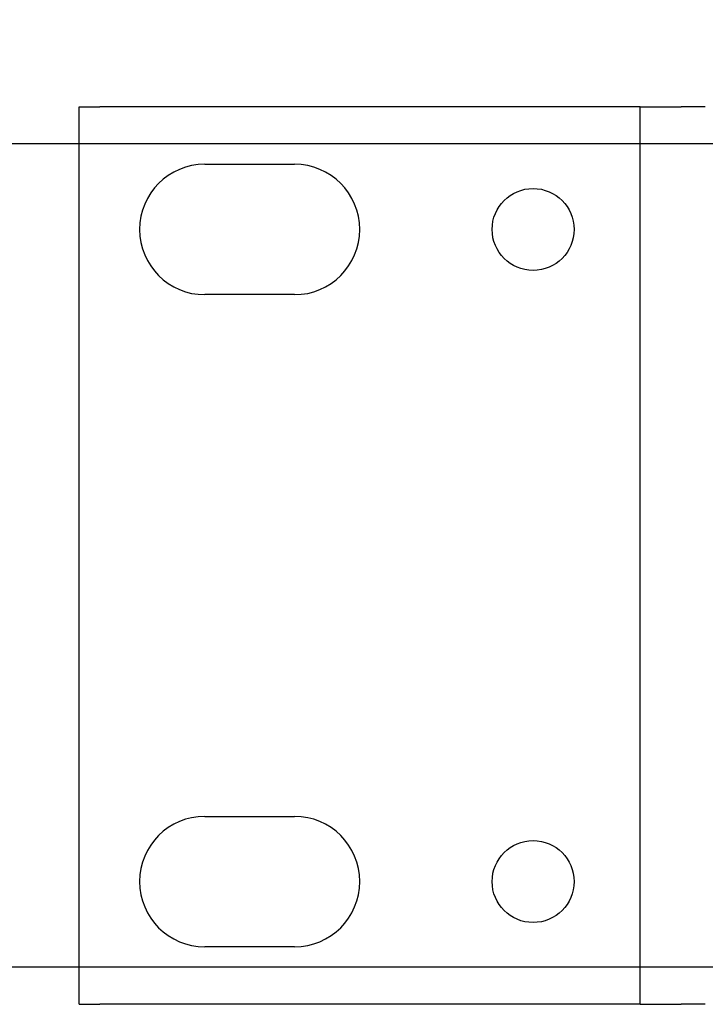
# Model space of a CAD drawing. Header units: millimetres. Extents: x 56 to 1798, y 64 to 1375.
# Tile 5 of 71: x 199 to 233, y 1197 to 1245. Entities that reach past the tile are written whole.
import ezdxf

# ---------------------------------------------------------------- set-up
doc = ezdxf.new("R2010")
doc.units = ezdxf.units.MM
doc.header["$LTSCALE"] = 6.666667
doc.layers.add('Dimension (ANSI)', color=7, linetype='Continuous', lineweight=25)
doc.layers.add('Visible (ANSI)', color=7, linetype='Continuous', lineweight=25)
doc.styles.add('Note Text (ANSI)', font='tahoma.ttf')
doc.dimstyles.new('Default - mm (ANSI)', dxfattribs={"dimscale": 6.666667, "dimtxt": 1.75, "dimasz": 1.5, "dimexe": 2, "dimexo": 1, "dimgap": 0.8, "dimtad": 0, "dimtih": 1, "dimtoh": 1, "dimrnd": 1e-08, "dimzin": 0, "dimdsep": 46, "dimtxsty": 'Note Text (ANSI)', "dimblk": 'Filled-2', "dimcen": 0.09, "dimdle": 10, "dimclrd": 256, "dimclre": 256, "dimclrt": 256, "dimadec": 1, "dimazin": 0, "dimtfac": 1.741714, "dimtofl": 0, "dimtmove": 0, "dimatfit": 3, "dimldrblk": 'Filled-1', "dimfxl": 1, "dimtolj": 1, "dimtzin": 0, "dimlwd": -1, "dimlwe": -1, "dimarcsym": 0})

# ---------------------------------------------------------------- blocks, each defined once
blk = doc.blocks.new('Filled-2')
at = {"color": 0}
for p, q in [((0, 0), (-1, 0.1667)), ((-1, 0.1667), (-1, -0.1667)), ((-1, 0), (0, 0)), ((-1, -0.1667), (0, 0))]:
    blk.add_line(p, q, dxfattribs=at)
at = {"color": 0, "flags": 128}
blk.add_lwpolyline([(-1, -0.1667), (0, 0), (-1, 0.1667), (-1, -0.1667)], dxfattribs=at)
at = {"color": 0}
blk.add_solid([(-1, -0.1667), (0, 0), (-1, 0.1667), (-1, -0.1667)], dxfattribs=at)
blk = doc.blocks.new('*D13')
at = {"layer": 'Defpoints', "color": 0, "transparency": 16777216}
for p in [(239.669, 1239.345), (68.937, 1199.264), (239.669, 1199.264)]:
    blk.add_point(p, dxfattribs=at)
at = {"layer": 'Dimension (ANSI)', "transparency": 16777216}
for p, q in [((68.937, 1239.345), (68.937, 1280.12)), ((68.937, 1280.12), (78.937, 1280.12)), ((233.002, 1239.345), (55.603, 1239.345)), ((68.937, 1209.264), (68.937, 1229.345)), ((233.002, 1199.264), (55.603, 1199.264))]:
    blk.add_line(p, q, dxfattribs=at)
at = {"layer": 'Dimension (ANSI)', "transparency": 16777216, "xscale": 10, "yscale": 10, "zscale": 10}
for p, rotation in [((68.937, 1239.345), 90), ((68.937, 1199.264), 270)]:
    blk.add_blockref('Filled-2', p, dxfattribs=dict(at, rotation=rotation))
at = {"layer": 'Dimension (ANSI)', "transparency": 16777216, "char_height": 11.66667, "attachment_point": 5, "style": 'Note Text (ANSI)'}
for s, insert in [('\\A1; 40.08 mm', (122.208, 1291.553)), ('\\A1;[1.578 in]', (122.208, 1267.155))]:
    blk.add_mtext(s, dxfattribs=dict(at, insert=insert))
blk = doc.blocks.new('Filled-1')
at = {"color": 0}
for p, q in [((0, 0), (-1, 0.3333)), ((-1, 0.3333), (-1, -0.3333)), ((-1, 0), (0, 0)), ((-1, -0.3333), (0, 0))]:
    blk.add_line(p, q, dxfattribs=at)
at = {"color": 0, "flags": 128}
blk.add_lwpolyline([(-1, -0.3333), (0, 0), (-1, 0.3333), (-1, -0.3333)], dxfattribs=at)
at = {"color": 0}
blk.add_solid([(-1, -0.3333), (0, 0), (-1, 0.3333), (-1, -0.3333)], dxfattribs=at)

msp = doc.modelspace()

# ---------------------------------------------------------------- linework, layer by layer
at = {"layer": 'Visible (ANSI)'}
for p, q in [((202.0845, 1241.1543), (203.0845, 1241.1543)), ((202.0845, 1197.4543), (202.0845, 1241.1543)), ((228.3895, 1241.1543), (203.0845, 1241.1543)), ((229.3895, 1241.1543), (228.3895, 1241.1543)), ((229.3895, 1241.1543), (231.3895, 1241.1543)), ((229.3895, 1197.4543), (229.3895, 1241.1543)), ((232.5645, 1241.1543), (231.3895, 1241.1543)), ((232.5645, 1241.1483), (232.5645, 1241.1543)), ((208.1995, 1238.3543), (212.5695, 1238.3543)), ((212.5695, 1232.0043), (208.1995, 1232.0043)), ((208.1995, 1206.6043), (212.5695, 1206.6043)), ((212.5695, 1200.2543), (208.1995, 1200.2543)), ((202.0845, 1197.4543), (203.0845, 1197.4543)), ((228.3895, 1197.4543), (203.0845, 1197.4543)), ((229.3895, 1197.4543), (228.3895, 1197.4543)), ((229.3895, 1197.4543), (231.3895, 1197.4543)), ((232.5645, 1197.4543), (231.3895, 1197.4543)), ((232.5645, 1197.4543), (232.5645, 1197.4603))]:
    msp.add_line(p, q, dxfattribs=at)
for centre in [(224.1825, 1235.1793), (224.1825, 1203.4293)]:
    msp.add_circle(centre, 1.9939, dxfattribs=at)
for centre, start, end in [((208.1995, 1235.1793), 90, 270), ((212.5695, 1235.1793), 270, 90), ((208.1995, 1203.4293), 90, 270), ((212.5695, 1203.4293), 270, 90)]:
    msp.add_arc(centre, 3.175, start, end, dxfattribs=at)

# ---------------------------------------------------------------- dimensions: what is measured, and where the dimension line sits
at = {"layer": 'Dimension (ANSI)'}
dim = msp.add_linear_dim(base=(68.9368, 1199.2637), p1=(239.6688, 1239.3449), p2=(239.6688, 1199.2637), angle=270, text=' <> mm\\X[1.578 in]', dimstyle='Default - mm (ANSI)', override={"dimgap": 0.8, "dimdec": 2, "dimpost": '', "dimtol": 0, "dimlim": 0, "dimtp": 0, "dimtm": 0, "dimtdec": 2, "dimatfit": 2}, dxfattribs=at)
dim.commit()
dim.dimension.update_dxf_attribs({"geometry": '*D13', "text_midpoint": (122.2083, 1280.12), "dimtype": 160})

doc.saveas('drawing.dxf')
